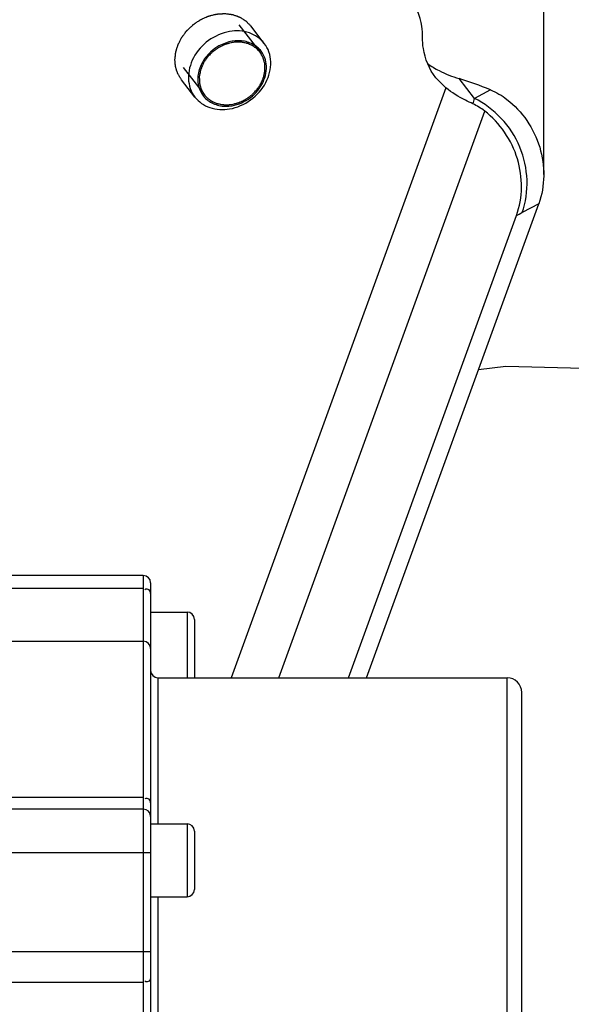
# Model space of a CAD drawing. Header units: millimetres. Extents: x 0 to 11890, y 0 to 8410.
# Tile 29 of 104: x 4816 to 4854, y 5820 to 5887. Entities that reach past the tile are written whole.
import ezdxf

# ---------------------------------------------------------------- set-up
doc = ezdxf.new("R2010")
doc.units = ezdxf.units.MM
doc.header["$LTSCALE"] = 653.95
doc.layers.get('0').update_dxf_attribs({"linetype": 'CONTINUOUS'})
for name, color, linetype in [('304105000175DXF_CONTINUOUS_LINE', 7, 'CONTINUOUS'), ('304304000133DXF_CONTINUOUS_LINE', 7, 'CONTINUOUS'), ('501023000027DXF_CONTINUOUS_LINE', 7, 'CONTINUOUS'), ('RB30-1-B-JSZL_DXF_DIMENSION', 7, 'CONTINUOUS'), ('RB30-1-BXIANDXF_CONTINUOUS_LINE', 7, 'CONTINUOUS')]:
    doc.layers.add(name, color=color, linetype=linetype)
doc.styles.get("Standard").update_dxf_attribs({"font": 'txt', "width": 0.7})
doc.dimstyles.new('DIMSTYLE_11', dxfattribs={"dimtxt": 70, "dimasz": 50, "dimexe": 1.5, "dimexo": 0, "dimgap": 1.75, "dimtad": 1, "dimdec": 1, "dimdsep": 46, "dimtxsty": 'Standard', "dimblk": '_FILLED', "dimblk1": '_FILLED', "dimblk2": '_FILLED', "dimcen": 0.09, "dimclrt": 5, "dimazin": 2, "dimtp": 0.5, "dimtm": 0.5, "dimtfac": 1, "dimtdec": 1, "dimtofl": 0, "dimtmove": 0, "dimatfit": 3, "dimldrblk": '_FILLED', "dimfxl": 0, "dimtolj": 1, "dimarcsym": 0})

# ---------------------------------------------------------------- blocks, each defined once
blk = doc.blocks.new('_FILLED')
at = {"color": 0, "linetype": 'ByBlock'}
blk.add_solid([(0, 0), (-1, 0.17), (-1, -0.17)], dxfattribs=at)
blk = doc.blocks.new('*D26')
at = {"layer": 'RB30-1-B-JSZL_DXF_DIMENSION', "color": 2, "linetype": 'Continuous'}
for p, q in [((4655.394, 5718.164), (4655.394, 6101.363)), ((4851.906, 5876.63), (4851.906, 6101.363)), ((4655.394, 6086.363), (4605.394, 6086.363)), ((4605.394, 6086.363), (4753.65, 6086.363)), ((5124.957, 6086.363), (4753.65, 6086.363)), ((4851.906, 6086.363), (5124.957, 6086.363))]:
    blk.add_line(p, q, dxfattribs=at)
at = {"layer": 'RB30-1-B-JSZL_DXF_DIMENSION', "color": 2, "linetype": 'Continuous', "xscale": 50, "yscale": 50, "zscale": 50}
blk.add_blockref('_FILLED', (4655.394, 6086.363), dxfattribs=at)
at = {"layer": 'RB30-1-B-JSZL_DXF_DIMENSION', "color": 2, "linetype": 'Continuous', "xscale": 50, "yscale": 50, "zscale": 50, "rotation": 180}
blk.add_blockref('_FILLED', (4851.906, 6086.363), dxfattribs=at)

msp = doc.modelspace()

# ---------------------------------------------------------------- linework, layer by layer
at = {"layer": '304105000175DXF_CONTINUOUS_LINE', "color": 7, "linetype": 'Continuous'}
for p, q in [((4845.195, 5882.557), (4844.507, 5883.255)), ((4839.765, 5842.164), (4851.56, 5874.627)), ((4838.533, 5842.164), (4850.037, 5873.826))]:
    msp.add_line(p, q, dxfattribs=at)
at = {"layer": '304105000175DXF_CONTINUOUS_LINE', "color": 9, "linetype": 'Continuous'}
for p, q in [((4847.154, 5881.838), (4846.104, 5883.192)), ((4845.195, 5882.557), (4830.519, 5842.164)), ((4848.249, 5882.425), (4847.154, 5881.838)), ((4833.761, 5842.164), (4847.861, 5880.973)), ((4851.56, 5874.627), (4850.423, 5874.017))]:
    msp.add_line(p, q, dxfattribs=at)
at = {"layer": '304105000175DXF_CONTINUOUS_LINE', "color": 7, "linetype": 'Continuous'}
msp.add_arc((4839.276, 5860.736), 23.471, 67.52496, 73.08899, dxfattribs=at)
at = {"layer": '304105000175DXF_CONTINUOUS_LINE', "color": 9, "linetype": 'Continuous'}
for centre, radius, start, end in [((4882.809, 5872.123), 36.954, 164.75848, 165.35481), ((4847.357, 5879.72), 6.474, 294.44592, 298.2659)]:
    msp.add_arc(centre, radius, start, end, dxfattribs=at)
at = {"layer": '304105000175DXF_CONTINUOUS_LINE', "color": 7, "linetype": 'Continuous'}
for points, knots in [([(4843.611, 5886.017), (4843.613, 5886.27), (4843.551, 5887.247), (4843.159, 5888.206), (4842.715, 5888.779)], [0, 0, 0, 0, 0.258949, 1, 1, 1, 1]), ([(4844.507, 5883.255), (4844.063, 5883.828), (4843.67, 5884.787), (4843.608, 5885.764), (4843.611, 5886.017)], [0, 0, 0, 0, 0.741034, 1, 1, 1, 1]), ([(4847.055, 5881.466), (4846.883, 5881.547), (4846.236, 5881.861), (4845.608, 5882.226), (4845.195, 5882.557)], [0, 0, 0, 0, 0.264446, 1, 1, 1, 1]), ([(4849.382, 5881.768), (4850.426, 5880.956), (4852.017, 5878.657), (4852, 5875.839), (4851.56, 5874.627)], [0, 0, 0, 0, 0.506367, 1, 1, 1, 1]), ([(4850.037, 5873.826), (4850.477, 5875.039), (4850.495, 5877.858), (4848.906, 5880.161), (4847.861, 5880.973)], [0, 0, 0, 0, 0.493644, 1, 1, 1, 1])]:
    msp.add_open_spline(points, degree=3, knots=knots, dxfattribs=at)
at = {"layer": '304105000175DXF_CONTINUOUS_LINE', "color": 2, "linetype": 'Continuous'}
for points, knots in [([(4826.66, 5884.477), (4826.667, 5884.548), (4826.678, 5884.654), (4826.693, 5884.796), (4826.702, 5884.884), (4826.71, 5884.955), (4826.712, 5885), (4826.725, 5885.036), (4826.735, 5885.072), (4826.749, 5885.117), (4826.766, 5885.171), (4826.788, 5885.243), (4826.815, 5885.332), (4826.843, 5885.422), (4826.862, 5885.485), (4826.872, 5885.517), (4826.878, 5885.535), (4826.887, 5885.551), (4826.898, 5885.573), (4826.915, 5885.607), (4826.946, 5885.666), (4826.99, 5885.75), (4827.043, 5885.852), (4827.087, 5885.937), (4827.115, 5885.992), (4827.129, 5886.017), (4827.135, 5886.03), (4827.144, 5886.042), (4827.162, 5886.065), (4827.189, 5886.101), (4827.238, 5886.164), (4827.298, 5886.243), (4827.37, 5886.338), (4827.424, 5886.409), (4827.461, 5886.457), (4827.479, 5886.48), (4827.497, 5886.504), (4827.528, 5886.53), (4827.564, 5886.565), (4827.623, 5886.62), (4827.696, 5886.689), (4827.77, 5886.758), (4827.829, 5886.813), (4827.866, 5886.847), (4827.895, 5886.875), (4827.914, 5886.891), (4827.928, 5886.906), (4827.945, 5886.916), (4827.973, 5886.936), (4828.015, 5886.963), (4828.081, 5887.007), (4828.163, 5887.062), (4828.245, 5887.117), (4828.311, 5887.16), (4828.352, 5887.188), (4828.386, 5887.21), (4828.41, 5887.227), (4828.437, 5887.239), (4828.473, 5887.256), (4828.519, 5887.276), (4828.591, 5887.309), (4828.682, 5887.349), (4828.773, 5887.39), (4828.846, 5887.423), (4828.891, 5887.443), (4828.928, 5887.46), (4828.955, 5887.472), (4828.984, 5887.478), (4829.021, 5887.488), (4829.069, 5887.5), (4829.144, 5887.519), (4829.238, 5887.543), (4829.333, 5887.567), (4829.408, 5887.587), (4829.456, 5887.599), (4829.489, 5887.607), (4829.508, 5887.613), (4829.526, 5887.613), (4829.549, 5887.615), (4829.586, 5887.617), (4829.633, 5887.621), (4829.707, 5887.626), (4829.799, 5887.632), (4829.892, 5887.638), (4829.966, 5887.644), (4830.012, 5887.646), (4830.049, 5887.65), (4830.076, 5887.647), (4830.104, 5887.644), (4830.158, 5887.637), (4830.239, 5887.627), (4830.348, 5887.613), (4830.438, 5887.602), (4830.501, 5887.594), (4830.537, 5887.589), (4830.56, 5887.587), (4830.578, 5887.584), (4830.592, 5887.583), (4830.604, 5887.578), (4830.628, 5887.57), (4830.681, 5887.551), (4830.763, 5887.523), (4830.845, 5887.495), (4830.91, 5887.472), (4830.959, 5887.455), (4831, 5887.441), (4831.032, 5887.43), (4831.052, 5887.422), (4831.069, 5887.418), (4831.084, 5887.409), (4831.109, 5887.393), (4831.16, 5887.362), (4831.232, 5887.317), (4831.305, 5887.272), (4831.363, 5887.236), (4831.406, 5887.209), (4831.443, 5887.186), (4831.472, 5887.168), (4831.502, 5887.151), (4831.53, 5887.12), (4831.578, 5887.072), (4831.637, 5887.012), (4831.732, 5886.916), (4831.803, 5886.844), (4831.85, 5886.797)], [0, 0, 0, 0, 0.03125, 0.046875, 0.0625, 0.070312, 0.078125, 0.082031, 0.085938, 0.09375, 0.101562, 0.109375, 0.125, 0.140625, 0.148438, 0.152344, 0.154297, 0.15625, 0.160156, 0.164062, 0.171875, 0.1875, 0.203125, 0.21875, 0.226562, 0.228516, 0.230469, 0.232422, 0.234375, 0.242188, 0.25, 0.265625, 0.28125, 0.296875, 0.300781, 0.304688, 0.308594, 0.3125, 0.320312, 0.328125, 0.34375, 0.359375, 0.367188, 0.375, 0.378906, 0.382812, 0.384766, 0.386719, 0.390625, 0.398438, 0.40625, 0.421875, 0.4375, 0.445312, 0.453125, 0.457031, 0.460938, 0.464844, 0.46875, 0.476562, 0.484375, 0.5, 0.515625, 0.523438, 0.53125, 0.535156, 0.539062, 0.542969, 0.546875, 0.554688, 0.5625, 0.578125, 0.59375, 0.601562, 0.609375, 0.613281, 0.615234, 0.617188, 0.621094, 0.625, 0.632812, 0.640625, 0.65625, 0.671875, 0.679688, 0.6875, 0.691406, 0.695312, 0.699219, 0.703125, 0.71875, 0.734375, 0.75, 0.757812, 0.761719, 0.765625, 0.767578, 0.769531, 0.771484, 0.773438, 0.78125, 0.796875, 0.8125, 0.820312, 0.828125, 0.835938, 0.839844, 0.84375, 0.845703, 0.847656, 0.851562, 0.859375, 0.875, 0.890625, 0.898438, 0.90625, 0.914062, 0.917969, 0.921875, 0.929688, 0.9375, 0.953125, 0.96875, 1, 1, 1, 1]), ([(4827.108, 5883.12), (4827.092, 5883.144), (4827.058, 5883.193), (4827.017, 5883.253), (4826.987, 5883.295), (4826.971, 5883.32), (4826.951, 5883.359), (4826.919, 5883.417), (4826.889, 5883.476), (4826.867, 5883.515), (4826.856, 5883.542), (4826.837, 5883.59), (4826.815, 5883.646), (4826.796, 5883.694), (4826.785, 5883.722), (4826.776, 5883.742), (4826.771, 5883.765), (4826.762, 5883.795), (4826.748, 5883.847), (4826.732, 5883.907), (4826.717, 5883.96), (4826.71, 5883.99), (4826.704, 5884.035), (4826.695, 5884.088), (4826.685, 5884.148), (4826.679, 5884.185), (4826.674, 5884.215), (4826.672, 5884.246), (4826.669, 5884.302), (4826.665, 5884.381), (4826.662, 5884.445), (4826.66, 5884.477)], [0, 0, 0, 0, 0.0625, 0.125, 0.15625, 0.171875, 0.1875, 0.25, 0.3125, 0.328125, 0.34375, 0.375, 0.4375, 0.46875, 0.484375, 0.5, 0.515625, 0.53125, 0.5625, 0.625, 0.65625, 0.671875, 0.6875, 0.75, 0.78125, 0.8125, 0.828125, 0.84375, 0.875, 0.9375, 1, 1, 1, 1])]:
    msp.add_open_spline(points, degree=3, knots=knots, dxfattribs=at)
at = {"layer": '304105000175DXF_CONTINUOUS_LINE', "color": 7, "linetype": 'Continuous'}
for points in [[(4843.951, 5884.225), (4844.198, 5884.041), (4844.463, 5883.879), (4844.736, 5883.738)], [(4844.736, 5883.738), (4845.172, 5883.512), (4845.634, 5883.335), (4846.104, 5883.192)], [(4848.249, 5882.425), (4848.652, 5882.258), (4849.037, 5882.036), (4849.382, 5881.768)], [(4847.861, 5880.973), (4847.612, 5881.167), (4847.34, 5881.332), (4847.055, 5881.466)]]:
    msp.add_open_spline(points, degree=3, dxfattribs=at)
at = {"layer": '304105000175DXF_CONTINUOUS_LINE', "color": 9, "linetype": 'Continuous'}
msp.add_open_spline([(4850.423, 5874.017), (4850.934, 5875.425), (4850.783, 5878.754), (4848.522, 5881.176), (4847.154, 5881.838)], degree=3, knots=[0, 0, 0, 0, 0.496367, 1, 1, 1, 1], dxfattribs=at)
at = {"layer": '304304000133DXF_CONTINUOUS_LINE', "color": 7, "linetype": 'Continuous'}
for p, q in [((4824.494, 5849.164), (4814.994, 5849.164)), ((4824.994, 5848.664), (4824.994, 5759.664)), ((4824.994, 5846.664), (4827.494, 5846.664)), ((4827.994, 5846.164), (4827.994, 5842.164)), ((4814.994, 5844.664), (4824.494, 5844.664)), ((4825.494, 5842.164), (4849.394, 5842.164)), ((4850.394, 5767.164), (4850.394, 5841.164)), ((4824.494, 5833.164), (4810.494, 5833.164)), ((4824.994, 5832.164), (4827.494, 5832.164)), ((4827.994, 5831.664), (4827.994, 5827.664)), ((4824.994, 5827.164), (4827.494, 5827.164))]:
    msp.add_line(p, q, dxfattribs=at)
at = {"layer": '304304000133DXF_CONTINUOUS_LINE', "color": 9, "linetype": 'Continuous'}
for p, q in [((4824.494, 5849.164), (4824.494, 5759.164)), ((4824.494, 5848.285), (4814.994, 5848.285)), ((4827.494, 5846.664), (4827.494, 5842.164)), ((4825.494, 5842.164), (4825.494, 5832.164)), ((4849.394, 5766.164), (4849.394, 5842.164)), ((4824.494, 5833.957), (4810.494, 5833.957)), ((4827.494, 5832.164), (4827.494, 5827.164)), ((4824.994, 5830.164), (4809.994, 5830.164)), ((4825.494, 5827.164), (4825.494, 5766.664)), ((4824.994, 5823.406), (4809.994, 5823.406)), ((4824.494, 5821.285), (4810.494, 5821.285))]:
    msp.add_line(p, q, dxfattribs=at)
at = {"layer": '304304000133DXF_CONTINUOUS_LINE', "color": 7, "linetype": 'Continuous'}
for centre, radius, start, end in [((4824.494, 5848.664), 0.5, 0, 90), ((4827.494, 5846.164), 0.5, 0, 90), ((4824.494, 5844.164), 0.5, 0, 90), ((4825.494, 5842.664), 0.5, 180, 270), ((4849.394, 5841.164), 1, 0, 90), ((4824.494, 5832.664), 0.5, 0, 90), ((4827.494, 5831.664), 0.5, 0, 90), ((4827.494, 5827.664), 0.5, 270, 360)]:
    msp.add_arc(centre, radius, start, end, dxfattribs=at)
at = {"layer": '304304000133DXF_CONTINUOUS_LINE', "color": 9, "linetype": 'Continuous'}
for points, knots in [([(4824.994, 5847.931), (4824.994, 5848.019), (4824.93, 5848.233), (4824.682, 5848.242), (4824.595, 5848.194)], [0, 0, 0, 0, 0.466512, 1, 1, 1, 1]), ([(4824.994, 5833.589), (4824.994, 5833.679), (4824.935, 5833.899), (4824.682, 5833.912), (4824.595, 5833.862)], [0, 0, 0, 0, 0.474941, 1, 1, 1, 1]), ([(4824.994, 5821.639), (4824.994, 5821.551), (4824.93, 5821.337), (4824.682, 5821.328), (4824.595, 5821.376)], [0, 0, 0, 0, 0.466512, 1, 1, 1, 1])]:
    msp.add_open_spline(points, degree=3, knots=knots, dxfattribs=at)
at = {"layer": '501023000027DXF_CONTINUOUS_LINE', "color": 2, "linetype": 'Continuous'}
for p, q in [((4831.022, 5886.886), (4832.47, 5885.017)), ((4832.478, 5885.008), (4832.47, 5885.017)), ((4827.229, 5883.943), (4828.677, 5882.076)), ((4828.669, 5882.086), (4828.677, 5882.076))]:
    msp.add_line(p, q, dxfattribs=at)
at = {"layer": '501023000027DXF_CONTINUOUS_LINE', "color": 7, "linetype": 'Continuous'}
for p, q in [((4832.773, 5885.605), (4831.85, 5886.797)), ((4828.032, 5881.929), (4827.108, 5883.12))]:
    msp.add_line(p, q, dxfattribs=at)
msp.add_arc((4831.16, 5883.994), 1.763, 44.8412, 55.005, dxfattribs=at)
for points, knots in [([(4830.403, 5886.416), (4829.888, 5886.328), (4828.891, 5885.889), (4827.841, 5884.709), (4827.505, 5883.447), (4827.676, 5882.51), (4827.895, 5882.105), (4828.032, 5881.929)], [0, 0, 0, 0, 0.262735, 0.527012, 0.772664, 0.888005, 1, 1, 1, 1]), ([(4832.773, 5885.605), (4832.519, 5885.934), (4831.755, 5886.456), (4830.847, 5886.492), (4830.403, 5886.416)], [0, 0, 0, 0, 0.479591, 1, 1, 1, 1]), ([(4830.574, 5885.754), (4829.948, 5885.647), (4829.043, 5885.127), (4828.361, 5884.061), (4828.162, 5883.167), (4828.338, 5882.31), (4828.88, 5881.642), (4829.683, 5881.289), (4830.278, 5881.289), (4830.574, 5881.339)], [0, 0, 0, 0, 0.267096, 0.400505, 0.525831, 0.642769, 0.756314, 0.873866, 1, 1, 1, 1]), ([(4830.403, 5881.118), (4830.917, 5881.206), (4831.914, 5881.646), (4832.964, 5882.825), (4833.3, 5884.087), (4833.129, 5885.024), (4832.91, 5885.43), (4832.773, 5885.605)], [0, 0, 0, 0, 0.262735, 0.527012, 0.772664, 0.888005, 1, 1, 1, 1]), ([(4832.171, 5885.438), (4831.952, 5885.591), (4831.422, 5885.807), (4830.855, 5885.802), (4830.574, 5885.754)], [0, 0, 0, 0, 0.483074, 1, 1, 1, 1]), ([(4830.574, 5881.339), (4831.023, 5881.416), (4831.89, 5881.81), (4832.774, 5882.864), (4833, 5883.979), (4832.776, 5884.773), (4832.546, 5885.1), (4832.41, 5885.237)], [0, 0, 0, 0, 0.26433, 0.529135, 0.773104, 0.887768, 1, 1, 1, 1]), ([(4828.032, 5881.929), (4828.286, 5881.601), (4829.05, 5881.078), (4829.958, 5881.042), (4830.403, 5881.118)], [0, 0, 0, 0, 0.479591, 1, 1, 1, 1])]:
    msp.add_open_spline(points, degree=3, knots=knots, dxfattribs=at)
at = {"layer": '501023000027DXF_CONTINUOUS_LINE', "color": 2, "linetype": 'Continuous'}
for points, knots in [([(4830.574, 5885.666), (4830.524, 5885.652), (4830.449, 5885.632), (4830.35, 5885.605), (4830.276, 5885.585), (4830.214, 5885.568), (4830.164, 5885.555), (4830.127, 5885.544), (4830.096, 5885.537), (4830.072, 5885.524), (4830.036, 5885.508), (4829.96, 5885.47), (4829.865, 5885.425), (4829.77, 5885.379), (4829.699, 5885.344), (4829.639, 5885.317), (4829.597, 5885.284), (4829.554, 5885.254), (4829.5, 5885.214), (4829.435, 5885.168), (4829.371, 5885.121), (4829.317, 5885.082), (4829.274, 5885.051), (4829.23, 5885.021), (4829.185, 5884.972), (4829.13, 5884.915), (4829.056, 5884.839), (4828.983, 5884.763), (4828.923, 5884.701), (4828.896, 5884.672), (4828.877, 5884.654), (4828.86, 5884.627), (4828.838, 5884.594), (4828.809, 5884.551), (4828.773, 5884.497), (4828.73, 5884.432), (4828.687, 5884.367), (4828.651, 5884.313), (4828.626, 5884.275), (4828.612, 5884.253), (4828.6, 5884.237), (4828.594, 5884.219), (4828.584, 5884.196), (4828.567, 5884.154), (4828.542, 5884.095), (4828.513, 5884.024), (4828.483, 5883.953), (4828.459, 5883.894), (4828.439, 5883.847), (4828.424, 5883.811), (4828.411, 5883.782), (4828.408, 5883.758), (4828.403, 5883.734), (4828.397, 5883.704), (4828.384, 5883.633), (4828.368, 5883.549), (4828.349, 5883.454), (4828.336, 5883.382), (4828.323, 5883.323), (4828.327, 5883.276), (4828.328, 5883.229), (4828.33, 5883.171), (4828.332, 5883.101), (4828.334, 5883.031), (4828.336, 5882.973), (4828.338, 5882.926), (4828.337, 5882.879), (4828.354, 5882.825), (4828.371, 5882.76), (4828.39, 5882.695), (4828.408, 5882.629), (4828.423, 5882.575), (4828.435, 5882.532), (4828.442, 5882.504), (4828.448, 5882.483), (4828.453, 5882.461), (4828.468, 5882.437), (4828.485, 5882.407), (4828.507, 5882.368), (4828.535, 5882.32), (4828.569, 5882.261), (4828.613, 5882.183), (4828.647, 5882.125), (4828.669, 5882.086)], [0, 0, 0, 0, 0.03125, 0.046875, 0.0625, 0.078125, 0.085938, 0.09375, 0.101562, 0.105469, 0.109375, 0.125, 0.15625, 0.171875, 0.1875, 0.203125, 0.210938, 0.21875, 0.234375, 0.25, 0.265625, 0.28125, 0.289062, 0.296875, 0.3125, 0.328125, 0.34375, 0.375, 0.390625, 0.394531, 0.398438, 0.40625, 0.414062, 0.421875, 0.4375, 0.453125, 0.46875, 0.484375, 0.492188, 0.496094, 0.5, 0.503906, 0.507812, 0.515625, 0.53125, 0.546875, 0.5625, 0.578125, 0.585938, 0.59375, 0.601562, 0.605469, 0.609375, 0.617188, 0.625, 0.65625, 0.671875, 0.6875, 0.703125, 0.710938, 0.71875, 0.734375, 0.75, 0.765625, 0.78125, 0.789062, 0.796875, 0.8125, 0.828125, 0.84375, 0.859375, 0.875, 0.882812, 0.890625, 0.894531, 0.898438, 0.90625, 0.914062, 0.921875, 0.9375, 0.953125, 0.96875, 1, 1, 1, 1]), ([(4832.47, 5885.017), (4832.442, 5885.047), (4832.4, 5885.091), (4832.344, 5885.151), (4832.309, 5885.188), (4832.281, 5885.217), (4832.263, 5885.236), (4832.249, 5885.251), (4832.233, 5885.264), (4832.202, 5885.285), (4832.159, 5885.315), (4832.108, 5885.352), (4832.056, 5885.389), (4832.013, 5885.419), (4831.983, 5885.441), (4831.965, 5885.452), (4831.945, 5885.46), (4831.921, 5885.472), (4831.861, 5885.498), (4831.793, 5885.529), (4831.724, 5885.56), (4831.689, 5885.576), (4831.67, 5885.584), (4831.655, 5885.592), (4831.639, 5885.595), (4831.618, 5885.6), (4831.581, 5885.609), (4831.507, 5885.628), (4831.433, 5885.646), (4831.37, 5885.661), (4831.343, 5885.668), (4831.323, 5885.674), (4831.3, 5885.676), (4831.26, 5885.678), (4831.203, 5885.683), (4831.134, 5885.687), (4831.066, 5885.692), (4831.009, 5885.696), (4830.969, 5885.699), (4830.946, 5885.7), (4830.922, 5885.697), (4830.893, 5885.695), (4830.845, 5885.691), (4830.786, 5885.685), (4830.692, 5885.677), (4830.621, 5885.67), (4830.574, 5885.666)], [0, 0, 0, 0, 0.0625, 0.09375, 0.125, 0.140625, 0.15625, 0.164062, 0.171875, 0.1875, 0.21875, 0.25, 0.28125, 0.3125, 0.328125, 0.335938, 0.34375, 0.359375, 0.375, 0.4375, 0.46875, 0.484375, 0.492188, 0.5, 0.507812, 0.515625, 0.53125, 0.5625, 0.625, 0.640625, 0.65625, 0.664062, 0.671875, 0.6875, 0.71875, 0.75, 0.78125, 0.8125, 0.828125, 0.835938, 0.84375, 0.859375, 0.875, 0.90625, 0.9375, 1, 1, 1, 1]), ([(4830.574, 5881.428), (4830.623, 5881.441), (4830.698, 5881.461), (4830.797, 5881.488), (4830.871, 5881.508), (4830.933, 5881.525), (4830.983, 5881.539), (4831.02, 5881.549), (4831.052, 5881.557), (4831.075, 5881.569), (4831.111, 5881.586), (4831.188, 5881.623), (4831.282, 5881.669), (4831.377, 5881.714), (4831.448, 5881.749), (4831.508, 5881.776), (4831.55, 5881.809), (4831.593, 5881.84), (4831.647, 5881.879), (4831.712, 5881.926), (4831.776, 5881.972), (4831.83, 5882.011), (4831.873, 5882.043), (4831.917, 5882.073), (4831.962, 5882.121), (4832.017, 5882.178), (4832.091, 5882.254), (4832.164, 5882.33), (4832.224, 5882.392), (4832.251, 5882.421), (4832.27, 5882.44), (4832.288, 5882.467), (4832.309, 5882.499), (4832.338, 5882.543), (4832.374, 5882.597), (4832.417, 5882.662), (4832.46, 5882.727), (4832.496, 5882.781), (4832.521, 5882.818), (4832.535, 5882.84), (4832.547, 5882.856), (4832.553, 5882.874), (4832.563, 5882.898), (4832.58, 5882.939), (4832.605, 5882.998), (4832.635, 5883.069), (4832.664, 5883.14), (4832.689, 5883.199), (4832.708, 5883.247), (4832.723, 5883.282), (4832.736, 5883.312), (4832.739, 5883.336), (4832.744, 5883.359), (4832.75, 5883.389), (4832.764, 5883.461), (4832.779, 5883.544), (4832.798, 5883.64), (4832.811, 5883.711), (4832.824, 5883.771), (4832.82, 5883.817), (4832.819, 5883.864), (4832.817, 5883.922), (4832.815, 5883.992), (4832.813, 5884.062), (4832.811, 5884.121), (4832.809, 5884.167), (4832.81, 5884.214), (4832.793, 5884.268), (4832.776, 5884.334), (4832.758, 5884.399), (4832.74, 5884.464), (4832.725, 5884.518), (4832.713, 5884.562), (4832.705, 5884.589), (4832.699, 5884.611), (4832.694, 5884.633), (4832.679, 5884.657), (4832.663, 5884.686), (4832.64, 5884.725), (4832.612, 5884.774), (4832.579, 5884.832), (4832.534, 5884.91), (4832.5, 5884.969), (4832.478, 5885.008)], [0, 0, 0, 0, 0.03125, 0.046875, 0.0625, 0.078125, 0.085938, 0.09375, 0.101562, 0.105469, 0.109375, 0.125, 0.15625, 0.171875, 0.1875, 0.203125, 0.210938, 0.21875, 0.234375, 0.25, 0.265625, 0.28125, 0.289062, 0.296875, 0.3125, 0.328125, 0.34375, 0.375, 0.390625, 0.394531, 0.398438, 0.40625, 0.414062, 0.421875, 0.4375, 0.453125, 0.46875, 0.484375, 0.492188, 0.496094, 0.5, 0.503906, 0.507812, 0.515625, 0.53125, 0.546875, 0.5625, 0.578125, 0.585938, 0.59375, 0.601562, 0.605469, 0.609375, 0.617188, 0.625, 0.65625, 0.671875, 0.6875, 0.703125, 0.710938, 0.71875, 0.734375, 0.75, 0.765625, 0.78125, 0.789062, 0.796875, 0.8125, 0.828125, 0.84375, 0.859375, 0.875, 0.882812, 0.890625, 0.894531, 0.898438, 0.90625, 0.914062, 0.921875, 0.9375, 0.953125, 0.96875, 1, 1, 1, 1]), ([(4828.677, 5882.076), (4828.705, 5882.047), (4828.747, 5882.002), (4828.803, 5881.943), (4828.838, 5881.906), (4828.866, 5881.876), (4828.884, 5881.858), (4828.898, 5881.842), (4828.914, 5881.83), (4828.945, 5881.809), (4828.988, 5881.778), (4829.039, 5881.741), (4829.091, 5881.705), (4829.134, 5881.675), (4829.164, 5881.653), (4829.182, 5881.641), (4829.202, 5881.633), (4829.227, 5881.622), (4829.286, 5881.595), (4829.354, 5881.564), (4829.423, 5881.533), (4829.458, 5881.518), (4829.478, 5881.509), (4829.492, 5881.502), (4829.508, 5881.499), (4829.529, 5881.493), (4829.566, 5881.484), (4829.64, 5881.466), (4829.714, 5881.448), (4829.777, 5881.432), (4829.804, 5881.426), (4829.825, 5881.42), (4829.847, 5881.418), (4829.887, 5881.415), (4829.944, 5881.411), (4830.013, 5881.406), (4830.081, 5881.401), (4830.138, 5881.397), (4830.178, 5881.394), (4830.201, 5881.393), (4830.225, 5881.396), (4830.255, 5881.398), (4830.302, 5881.403), (4830.361, 5881.408), (4830.455, 5881.417), (4830.526, 5881.423), (4830.574, 5881.428)], [0, 0, 0, 0, 0.0625, 0.09375, 0.125, 0.140625, 0.15625, 0.164062, 0.171875, 0.1875, 0.21875, 0.25, 0.28125, 0.3125, 0.328125, 0.335938, 0.34375, 0.359375, 0.375, 0.4375, 0.46875, 0.484375, 0.492188, 0.5, 0.507812, 0.515625, 0.53125, 0.5625, 0.625, 0.640625, 0.65625, 0.664062, 0.671875, 0.6875, 0.71875, 0.75, 0.78125, 0.8125, 0.828125, 0.835938, 0.84375, 0.859375, 0.875, 0.90625, 0.9375, 1, 1, 1, 1])]:
    msp.add_open_spline(points, degree=3, knots=knots, dxfattribs=at)
at = {"layer": 'RB30-1-BXIANDXF_CONTINUOUS_LINE', "color": 7, "linetype": 'Continuous'}
msp.add_lwpolyline([(4847.436, 5863.277), (4849.318, 5863.494), (4859.055, 5863.261), (4867.564, 5861.369), (4874.937, 5857.43), (4880.849, 5851.022), (4885.137, 5841.941), (4887.495, 5831.509), (4888.34, 5820.271), (4887.948, 5808.607), (4886.56, 5796.637), (4884.281, 5784.256), (4881.207, 5771.614), (4877.419, 5758.787), (4872.961, 5745.787), (4867.84, 5732.571), (4862.062, 5719.143), (4855.639, 5705.547), (4848.569, 5691.803), (4840.836, 5677.922), (4832.408, 5663.907), (4823.257, 5649.785)], dxfattribs=at)

# ---------------------------------------------------------------- dimensions: what is measured, and where the dimension line sits
at = {"layer": 'RB30-1-B-JSZL_DXF_DIMENSION', "color": 2, "linetype": 'Continuous'}
dim = msp.add_linear_dim(base=(4851.906, 6086.363), p1=(4655.394, 5718.164), p2=(4851.906, 5876.63), dimstyle='DIMSTYLE_11', dxfattribs=at)
dim.commit()
dim.dimension.update_dxf_attribs({"geometry": '*D26', "text_midpoint": (4879.957, 6086.363), "dimtype": 160})

doc.saveas('drawing.dxf')
